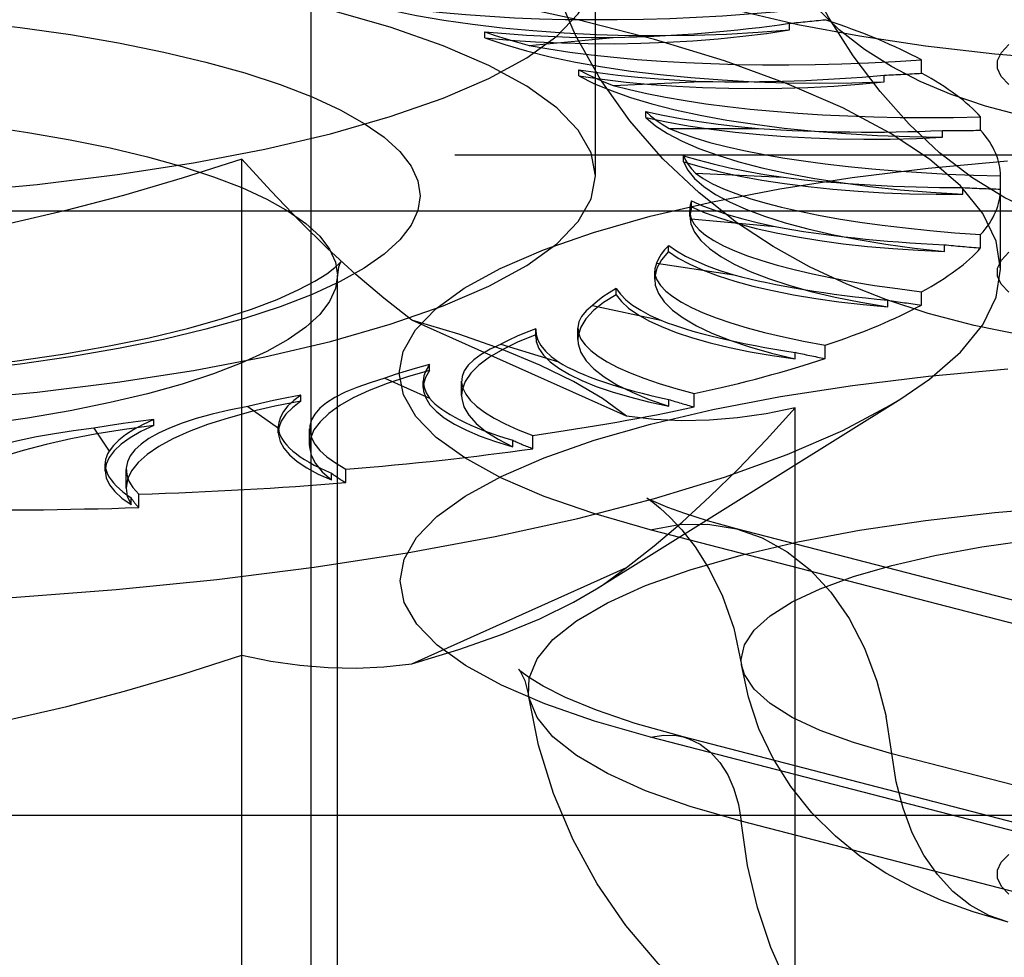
# Model space of a CAD drawing. Header units: inches. Extents: x 0 to 227, y 0 to 147.
# Tile 229 of 256: x 97.781 to 98.257, y 109.167 to 109.62. Entities that reach past the tile are written whole.
import ezdxf

# ---------------------------------------------------------------- set-up
doc = ezdxf.new("R2010")
doc.units = ezdxf.units.IN
doc.header["$LTSCALE"] = 12.466667
doc.header["$MEASUREMENT"] = 0
doc.linetypes.add('HIDDEN', pattern=[0.2, 0.1, -0.1])
doc.layers.add('DEFAULT_2', color=8, linetype='HIDDEN')

msp = doc.modelspace()

# ---------------------------------------------------------------- linework, layer by layer
at = {"layer": 'DEFAULT_2', "color": 8, "linetype": 'HIDDEN'}
for p, q in [((97.92191, 108.63402), (97.92191, 109.7458)), ((98.05941, 109.54488), (98.05941, 109.64534)), ((98.15315, 109.61546), (98.15315, 109.61867)), ((98.00587, 109.61162), (98.00587, 109.61454)), ((98.02729, 109.6079), (98.06788, 109.61172)), ((98.21698, 109.59451), (98.21698, 109.60094)), ((98.05127, 109.5932), (98.05127, 109.59612)), ((98.19888, 109.59036), (98.19888, 109.59358)), ((98.0679, 109.58862), (98.11043, 109.59056)), ((98.08361, 109.57302), (98.08361, 109.57595)), ((98.24555, 109.56691), (98.24555, 109.57334)), ((98.09496, 109.56781), (98.13815, 109.56781)), ((98.22708, 109.56359), (98.22708, 109.56681)), ((99.23791, 109.55494), (95.18441, 109.55494)), ((97.88828, 108.92144), (97.88828, 109.55297)), ((98.10193, 109.5517), (98.10193, 109.55462)), ((98.10764, 109.5461), (98.15018, 109.54416)), ((98.25517, 109.49975), (98.25517, 109.54488)), ((98.2369, 109.53597), (98.2369, 109.53918)), ((98.10567, 109.52988), (98.10567, 109.5328)), ((95.18441, 109.52802), (99.23791, 109.52802)), ((98.10567, 109.52988), (98.10491, 109.52539)), ((98.10491, 109.5254), (98.10491, 109.52832)), ((98.10557, 109.52415), (98.14615, 109.52032)), ((98.24555, 109.50999), (98.24555, 109.51642)), ((98.0947, 109.50822), (98.0947, 109.51114)), ((98.22802, 109.50832), (98.22802, 109.51153)), ((98.08794, 109.49494), (98.08794, 109.4988)), ((98.0888, 109.50262), (98.1262, 109.49703)), ((97.93466, 109.04406), (97.93466, 109.4968)), ((98.06937, 109.48738), (98.06937, 109.4903)), ((98.21698, 109.48239), (98.21698, 109.48883)), ((98.20073, 109.48148), (98.20073, 109.4847)), ((98.05784, 109.48218), (98.09093, 109.47499)), ((98.07432, 109.42857), (97.97046, 109.47512)), ((98.03044, 109.47091), (98.03042, 109.47015)), ((98.03042, 109.46724), (98.03042, 109.47016)), ((98.03044, 109.468), (98.03044, 109.47092)), ((98.0508, 109.4657), (98.0508, 109.47122)), ((98.03044, 109.468), (98.03042, 109.46723)), ((98.01364, 109.46344), (98.0414, 109.45487)), ((98.17033, 109.4565), (98.17033, 109.46293)), ((98.15586, 109.45629), (98.15586, 109.4595)), ((97.9791, 109.45066), (97.9791, 109.45358)), ((97.95753, 109.44697), (97.97913, 109.43729)), ((97.97607, 109.44253), (97.97607, 109.44545)), ((97.9946, 109.43858), (97.9946, 109.44554)), ((97.91691, 109.43589), (97.91691, 109.43881)), ((98.05979, 109.34506), (98.20697, 109.43703)), ((98.09475, 109.43349), (98.09475, 109.4367)), ((98.10702, 109.4331), (98.10702, 109.43953)), ((97.89123, 109.43327), (97.906, 109.42277)), ((98.15588, 109.0414), (98.15588, 109.4326)), ((97.84575, 109.42414), (97.84575, 109.42706)), ((97.81675, 109.42276), (97.82425, 109.41175)), ((97.90597, 109.42063), (97.90597, 109.42356)), ((97.90598, 109.42356), (97.906, 109.42277)), ((97.92105, 109.41439), (97.92105, 109.4225)), ((98.02896, 109.4129), (98.02896, 109.41933)), ((98.01929, 109.41378), (98.01929, 109.417)), ((97.82225, 109.40223), (97.82225, 109.40551)), ((97.8324, 109.39388), (97.8324, 109.40283)), ((97.93175, 109.39777), (97.93175, 109.40099)), ((97.93854, 109.39651), (97.93854, 109.40294)), ((97.83479, 109.38593), (97.83479, 109.38915)), ((97.8385, 109.38444), (97.8385, 109.39087)), ((98.31865, 109.31344), (98.0857, 109.37373)), ((98.36049, 109.3138), (98.12754, 109.37409)), ((97.97046, 109.30888), (98.07432, 109.35544)), ((98.31896, 109.21306), (98.086, 109.27335)), ((98.33462, 109.2132), (98.10166, 109.27349)), ((98.43557, 109.20504), (98.20261, 109.26533)), ((95.05941, 109.23563), (99.20491, 109.23563)), ((98.36272, 109.1724), (98.12977, 109.2327))]:
    msp.add_line(p, q, dxfattribs=at)
for points in [[(98.29013, 109.52114), (98.2736, 109.52657), (98.25724, 109.53426), (98.24123, 109.54411), (98.22573, 109.55604), (98.21091, 109.56992), (98.1969, 109.5856), (98.18388, 109.60291), (98.17196, 109.62168), (98.16128, 109.64171), (98.15194, 109.66279), (98.14405, 109.6847), (98.13768, 109.70722), (98.1329, 109.7301), (98.12977, 109.7531)], [(98.49822, 109.57557), (98.47369, 109.57018), (98.44932, 109.56641), (98.42569, 109.56397), (98.4024, 109.56258), (98.37927, 109.5621), (98.35619, 109.56252), (98.33265, 109.56386), (98.30956, 109.56618), (98.2871, 109.5695), (98.2663, 109.57372), (98.24793, 109.5786), (98.23134, 109.58419), (98.21632, 109.5905), (98.20242, 109.5977), (98.18946, 109.60592), (98.17719, 109.61547), (98.16535, 109.62687), (98.15474, 109.63972), (98.14592, 109.65342), (98.13878, 109.66809), (98.13339, 109.68372), (98.12993, 109.70006)], [(98.62726, 109.62434), (98.5999, 109.61797), (98.57011, 109.61237), (98.53822, 109.6076), (98.50458, 109.60372), (98.46956, 109.60078), (98.43355, 109.5988), (98.39693, 109.5978), (98.3601, 109.5978), (98.32348, 109.5988), (98.28747, 109.60078), (98.25245, 109.60372), (98.21881, 109.6076), (98.18692, 109.61237), (98.15713, 109.61797), (98.12977, 109.62434), (98.10513, 109.63143), (98.08349, 109.63914), (98.06508, 109.64739), (98.0501, 109.6561), (98.03872, 109.66516), (98.03107, 109.67448), (98.02722, 109.68396), (98.02698, 109.6853)], [(98.26708, 109.46743), (98.24242, 109.4725), (98.22015, 109.47836), (98.19964, 109.48504), (98.1808, 109.49246), (98.1628, 109.50092), (98.14518, 109.51072), (98.12758, 109.52231), (98.1094, 109.53659), (98.09192, 109.55316), (98.07601, 109.57146), (98.06182, 109.5915), (98.04968, 109.61299), (98.0397, 109.63588), (98.03206, 109.66007), (98.02698, 109.6853)], [(98.25517, 109.49975), (98.25301, 109.51329), (98.24653, 109.52673), (98.23579, 109.53999), (98.22086, 109.55297), (98.20183, 109.56559), (98.17885, 109.57776), (98.15206, 109.5894), (98.12164, 109.60042), (98.08782, 109.61076), (98.05081, 109.62034), (98.01087, 109.62909), (97.96827, 109.63696), (97.92331, 109.6439), (97.87629, 109.64985), (97.82753, 109.65477), (97.77737, 109.65864), (97.72614, 109.66142), (97.67421, 109.66309), (97.62191, 109.66365)], [(98.05941, 109.54488), (98.05729, 109.55598), (98.051, 109.56697), (98.04056, 109.57775), (98.02611, 109.58822), (98.00774, 109.59826), (97.98568, 109.60779), (97.96009, 109.61672), (97.93127, 109.62495), (97.89945, 109.63241), (97.86497, 109.63903), (97.82814, 109.64474), (97.78933, 109.6495), (97.74891, 109.65324), (97.70726, 109.65594), (97.665, 109.65756), (97.62191, 109.65812)], [(97.62191, 109.53211), (97.665, 109.53266), (97.70726, 109.53428), (97.74891, 109.53699), (97.78933, 109.54073), (97.82814, 109.54548), (97.86497, 109.55119), (97.89945, 109.55781), (97.93127, 109.56527), (97.96009, 109.57351), (97.98568, 109.58243), (98.00774, 109.59196), (98.02611, 109.60201), (98.04056, 109.61247), (98.051, 109.62325), (98.05729, 109.63424), (98.05941, 109.64534)], [(97.94881, 109.62771), (97.96046, 109.62493), (97.97284, 109.62241), (97.98599, 109.62015), (97.9998, 109.61817), (98.01417, 109.61648), (98.02902, 109.61509), (98.04425, 109.61401), (98.05976, 109.61325), (98.07545, 109.61281), (98.09123, 109.61269), (98.107, 109.6129), (98.12265, 109.61344), (98.13801, 109.61429), (98.15315, 109.61546)], [(97.75581, 109.61968), (97.78118, 109.61668), (97.80554, 109.61316), (97.82874, 109.60917), (97.85055, 109.60473), (97.87092, 109.59987), (97.88973, 109.59462), (97.90689, 109.589), (97.92232, 109.58303), (97.9359, 109.57677), (97.94754, 109.57025), (97.95718, 109.56351), (97.96471, 109.5566), (97.97014, 109.54956), (97.9734, 109.54243), (97.97449, 109.53526), (97.97339, 109.52809), (97.97013, 109.52096), (97.9647, 109.51392), (97.95716, 109.50701), (97.94752, 109.50027), (97.93588, 109.49374), (97.92228, 109.48748), (97.90686, 109.48152), (97.88969, 109.4759), (97.87088, 109.47065), (97.8505, 109.46579), (97.82868, 109.46135), (97.80548, 109.45736), (97.78111, 109.45384), (97.75574, 109.45084)], [(98.00587, 109.61162), (98.01804, 109.61055), (98.0304, 109.60973), (98.04301, 109.60916), (98.05575, 109.60885), (98.06854, 109.6088), (98.08131, 109.609), (98.09398, 109.60946), (98.10647, 109.61018), (98.11871, 109.61114), (98.13062, 109.61235), (98.14209, 109.61378), (98.15315, 109.61546)], [(98.00589, 109.61454), (98.0159, 109.61364), (98.02605, 109.61291), (98.03637, 109.61235), (98.04681, 109.61197), (98.0573, 109.61176), (98.06788, 109.61172)], [(98.00589, 109.61454), (98.01084, 109.61279), (98.01606, 109.6111), (98.02154, 109.60947), (98.02729, 109.6079)], [(98.00587, 109.61162), (98.01548, 109.60835), (98.02598, 109.60532), (98.03742, 109.6025), (98.04968, 109.59993), (98.0627, 109.59762), (98.07639, 109.59558), (98.09066, 109.59383), (98.10543, 109.59239), (98.12059, 109.59125), (98.13605, 109.59042), (98.15172, 109.58992), (98.16749, 109.58974), (98.18319, 109.58989), (98.19888, 109.59036)], [(98.25917, 109.58911), (98.25555, 109.5929), (98.25375, 109.59678), (98.25375, 109.60069), (98.25559, 109.60457), (98.25921, 109.60837)], [(98.05128, 109.59612), (98.06054, 109.59479), (98.07005, 109.59361), (98.07983, 109.5926), (98.08985, 109.59175), (98.10004, 109.59107), (98.11043, 109.59056)], [(98.05128, 109.59612), (98.05498, 109.59417), (98.05898, 109.59227), (98.06329, 109.59042), (98.0679, 109.58862)], [(98.05127, 109.5932), (98.06253, 109.5916), (98.07416, 109.59024), (98.08619, 109.58912), (98.09853, 109.58824), (98.11109, 109.58761), (98.1238, 109.58723), (98.13659, 109.58712), (98.14937, 109.58726), (98.16207, 109.58766), (98.17461, 109.58831), (98.18687, 109.58921), (98.19888, 109.59036)], [(98.05127, 109.5932), (98.05853, 109.58956), (98.06684, 109.58609), (98.07622, 109.58281), (98.08657, 109.57972), (98.09784, 109.57686), (98.10995, 109.57424), (98.12284, 109.57188), (98.1364, 109.56979), (98.15057, 109.56798), (98.16524, 109.56648), (98.18034, 109.56528), (98.19575, 109.5644), (98.21131, 109.56384), (98.22708, 109.56359)], [(97.62191, 109.57774), (97.64585, 109.5775), (97.66987, 109.57678), (97.69383, 109.57557), (97.71751, 109.57387), (97.7407, 109.57167), (97.7632, 109.56901), (97.78482, 109.56589), (97.80538, 109.56235), (97.82474, 109.55841), (97.8428, 109.5541), (97.85948, 109.54944), (97.87471, 109.54445), (97.88839, 109.53917), (97.90044, 109.53361), (97.91077, 109.52783), (97.91931, 109.52185), (97.926, 109.51572), (97.9308, 109.50947), (97.9337, 109.50315), (97.93466, 109.4968)], [(98.08363, 109.57594), (98.09184, 109.57421), (98.10042, 109.57263), (98.10938, 109.57119), (98.11868, 109.56991), (98.12826, 109.56878), (98.13815, 109.56781)], [(98.08363, 109.57594), (98.08596, 109.57386), (98.08863, 109.57181), (98.09163, 109.56979), (98.09496, 109.56781)], [(98.08361, 109.57302), (98.09363, 109.57094), (98.10417, 109.56908), (98.11527, 109.56743), (98.12682, 109.56601), (98.13878, 109.56483), (98.15105, 109.56389), (98.16356, 109.5632), (98.17624, 109.56276), (98.18902, 109.56259), (98.2018, 109.56267), (98.21448, 109.563), (98.22708, 109.56359)], [(98.08361, 109.57302), (98.08833, 109.56911), (98.09418, 109.56533), (98.10121, 109.56167), (98.10933, 109.55816), (98.11852, 109.55484), (98.12869, 109.55171), (98.13979, 109.54881), (98.15175, 109.54614), (98.16449, 109.54373), (98.17793, 109.54158), (98.19199, 109.53973), (98.20657, 109.53816), (98.22153, 109.53691), (98.2369, 109.53597)], [(97.88828, 109.55297), (97.85949, 109.54367), (97.83113, 109.53535), (97.80326, 109.52803), (97.77569, 109.5217), (97.74822, 109.51634), (97.72091, 109.51196)], [(97.97046, 109.47512), (97.95694, 109.4857), (97.94338, 109.49723), (97.92981, 109.50969), (97.91614, 109.52312), (97.90229, 109.53755), (97.88828, 109.55297)], [(98.0857, 109.37373), (98.0585, 109.38149), (98.0345, 109.38985), (98.01358, 109.39888), (97.99609, 109.4084), (97.98237, 109.41831), (97.97244, 109.42851), (97.96645, 109.43892), (97.96441, 109.44944), (97.96639, 109.45995), (97.97232, 109.47037), (97.9822, 109.48058), (97.99587, 109.4905), (98.01326, 109.50001), (98.03416, 109.50905), (98.05839, 109.5175), (98.0857, 109.5253), (98.11585, 109.53237), (98.14851, 109.53864), (98.18341, 109.54405), (98.22018, 109.54855), (98.25849, 109.55209)], [(98.10193, 109.5517), (98.1104, 109.5492), (98.11953, 109.54689), (98.12935, 109.54477), (98.13978, 109.54285), (98.15076, 109.54115), (98.16221, 109.53967), (98.17407, 109.53843), (98.18627, 109.53743), (98.19873, 109.53668), (98.21138, 109.53619), (98.22409, 109.53595), (98.2369, 109.53597)], [(98.10193, 109.5517), (98.10394, 109.54763), (98.10718, 109.54364), (98.11164, 109.53972), (98.11729, 109.53591), (98.1241, 109.53222), (98.13202, 109.52869), (98.14101, 109.52533), (98.15099, 109.52216), (98.16192, 109.51921), (98.17372, 109.5165), (98.18633, 109.51404), (98.19964, 109.51184), (98.21352, 109.50994), (98.22802, 109.50832)], [(98.10195, 109.55462), (98.10887, 109.55255), (98.11626, 109.5506), (98.12412, 109.54878), (98.13241, 109.5471), (98.14109, 109.54556), (98.15018, 109.54416)], [(98.10195, 109.55462), (98.10285, 109.55246), (98.1041, 109.55032), (98.10569, 109.5482), (98.10764, 109.5461)], [(97.62191, 109.43165), (97.665, 109.4322), (97.70726, 109.43383), (97.74891, 109.43653), (97.78933, 109.44027), (97.82814, 109.44502), (97.86497, 109.45073), (97.89945, 109.45736), (97.93127, 109.46482), (97.96009, 109.47305), (97.98568, 109.48197), (98.00774, 109.49151), (98.02611, 109.50155), (98.04056, 109.51201), (98.051, 109.52279), (98.05729, 109.53378), (98.05941, 109.54488)], [(98.10568, 109.5328), (98.10512, 109.53063), (98.10491, 109.52832)], [(98.10568, 109.5328), (98.11111, 109.53044), (98.11708, 109.52819), (98.12359, 109.52605), (98.13063, 109.52402), (98.13814, 109.52211), (98.14615, 109.52032)], [(98.10491, 109.52832), (98.10506, 109.52631), (98.10557, 109.52415)], [(98.10567, 109.52988), (98.11232, 109.52703), (98.11977, 109.52435), (98.12802, 109.52182), (98.137, 109.51946), (98.14667, 109.51729), (98.15696, 109.51532), (98.16781, 109.51357), (98.17915, 109.51204), (98.19092, 109.51074), (98.20304, 109.50968), (98.2154, 109.50887), (98.22802, 109.50832)], [(98.10491, 109.52539), (98.10542, 109.52171), (98.10719, 109.51765), (98.1102, 109.51363), (98.11443, 109.5097), (98.11986, 109.50586), (98.12645, 109.50215), (98.13416, 109.49858), (98.14295, 109.49519), (98.15275, 109.49198), (98.16351, 109.48899), (98.17515, 109.48623), (98.18754, 109.48373), (98.20073, 109.48148)], [(98.0947, 109.50822), (98.09122, 109.50422), (98.08898, 109.50018), (98.088, 109.4961), (98.08795, 109.49494)], [(98.09471, 109.51114), (98.0927, 109.50903), (98.09105, 109.50691), (98.08975, 109.50477), (98.0888, 109.50262)], [(98.0947, 109.50822), (98.09935, 109.50512), (98.10488, 109.50214), (98.11131, 109.49928), (98.11857, 109.49655), (98.12664, 109.49398), (98.13545, 109.49158), (98.14496, 109.48936), (98.1551, 109.48734), (98.16582, 109.48554), (98.17705, 109.48395), (98.18867, 109.4826), (98.20073, 109.48148)], [(98.09471, 109.51114), (98.09848, 109.50857), (98.10285, 109.50609), (98.10783, 109.50369), (98.11339, 109.50137), (98.11951, 109.49915), (98.1262, 109.49703)], [(98.25917, 109.48865), (98.25555, 109.49244), (98.25375, 109.49633), (98.25375, 109.50024), (98.25559, 109.50412), (98.25921, 109.50791)], [(97.93583, 109.5029), (97.93619, 109.50334), (97.93591, 109.50282), (97.93513, 109.50062), (97.93466, 109.4968)], [(97.62191, 109.44537), (97.64922, 109.44565), (97.6763, 109.44649), (97.703, 109.44789), (97.72908, 109.44983), (97.75436, 109.45228), (97.77864, 109.45522), (97.80173, 109.45862), (97.82343, 109.46242), (97.84359, 109.46658), (97.862, 109.47102), (97.87855, 109.47567), (97.89305, 109.48041), (97.90543, 109.48513), (97.91561, 109.48968), (97.92357, 109.49387), (97.92942, 109.49753), (97.93328, 109.50046), (97.93545, 109.50247), (97.93583, 109.5029)], [(98.20697, 109.43703), (98.22086, 109.44653), (98.23579, 109.45952), (98.24653, 109.47277), (98.25301, 109.48622), (98.25517, 109.49975)], [(97.93466, 109.4968), (97.93369, 109.49043), (97.93079, 109.4841), (97.92598, 109.47786), (97.91929, 109.47173), (97.91074, 109.46575), (97.90041, 109.45996), (97.88836, 109.45441), (97.87467, 109.44912), (97.85945, 109.44414), (97.84276, 109.43948), (97.82469, 109.43517), (97.80533, 109.43123), (97.78476, 109.42769), (97.76314, 109.42457), (97.74063, 109.42191), (97.71745, 109.41972), (97.69378, 109.41802), (97.66983, 109.41681), (97.64583, 109.41609), (97.62191, 109.41585)], [(98.08795, 109.49494), (98.08826, 109.49202), (98.08979, 109.48795), (98.09256, 109.48393), (98.09657, 109.47997), (98.10177, 109.47612), (98.10815, 109.47238), (98.11565, 109.46878), (98.12424, 109.46536), (98.13384, 109.46211), (98.14437, 109.4591), (98.15586, 109.45629)], [(98.06937, 109.4903), (98.06599, 109.48831), (98.06293, 109.4863), (98.06022, 109.48425), (98.05784, 109.48218)], [(98.06937, 109.4903), (98.07137, 109.4876), (98.074, 109.48496), (98.0773, 109.48237), (98.08122, 109.47984), (98.08576, 109.47738), (98.09093, 109.47499)], [(98.06937, 109.48738), (98.06325, 109.48359), (98.05835, 109.47972), (98.05464, 109.47575), (98.05216, 109.47171), (98.05094, 109.46764), (98.0508, 109.4657)], [(98.06937, 109.48738), (98.07187, 109.48412), (98.07532, 109.48094), (98.07973, 109.47783), (98.08505, 109.47482), (98.09127, 109.47192), (98.09834, 109.46916), (98.10621, 109.46655), (98.11485, 109.46411), (98.1242, 109.46185), (98.13419, 109.45978), (98.14473, 109.45793), (98.15586, 109.45629)], [(98.07432, 109.42857), (98.06265, 109.4371), (98.04868, 109.44535), (98.03236, 109.45333), (98.01382, 109.46098), (97.9932, 109.46824), (97.97046, 109.47512)], [(98.03044, 109.47091), (98.02578, 109.46911), (98.02142, 109.46727), (98.01737, 109.46537), (98.01364, 109.46344)], [(98.03042, 109.47015), (98.0306, 109.46817), (98.03143, 109.46545), (98.03293, 109.46275), (98.0351, 109.46008), (98.03792, 109.45746), (98.0414, 109.45487)], [(98.03044, 109.468), (98.02188, 109.46454), (98.01445, 109.46095), (98.00814, 109.45721), (98.00299, 109.45334), (97.99905, 109.44939), (97.99634, 109.44536), (97.99488, 109.44129), (97.9946, 109.43857)], [(98.03042, 109.46723), (98.03072, 109.46467), (98.03198, 109.46138), (98.03423, 109.45812), (98.03746, 109.45492), (98.04164, 109.45179), (98.04675, 109.44875), (98.05276, 109.44583), (98.05962, 109.44304), (98.06731, 109.44039), (98.07576, 109.43791), (98.0849, 109.43561), (98.09475, 109.43349)], [(98.0508, 109.4657), (98.05097, 109.46355), (98.05226, 109.45948), (98.05479, 109.45545), (98.05857, 109.45148), (98.06354, 109.4476), (98.0697, 109.44384), (98.07699, 109.44022), (98.08533, 109.43677), (98.09475, 109.43349)], [(97.9791, 109.45358), (97.97329, 109.45201), (97.96776, 109.45039), (97.96251, 109.44871), (97.95753, 109.44697)], [(98.086, 109.27335), (98.05884, 109.2811), (98.03486, 109.28946), (98.01396, 109.29847), (97.99649, 109.30799), (97.98278, 109.31788), (97.97287, 109.32808), (97.96688, 109.33848), (97.96484, 109.34898), (97.96682, 109.35949), (97.97275, 109.36989), (97.98261, 109.38009), (97.99627, 109.39), (98.01365, 109.3995), (98.03452, 109.40853), (98.05873, 109.41697), (98.086, 109.42477), (98.11612, 109.43183), (98.14875, 109.43809), (98.18362, 109.44349), (98.22035, 109.44799), (98.25862, 109.45153)], [(97.9791, 109.45358), (97.97741, 109.45087), (97.9764, 109.44815), (97.97607, 109.44545)], [(97.9791, 109.45066), (97.96836, 109.44764), (97.95863, 109.44444), (97.9499, 109.44103), (97.94224, 109.43746), (97.9357, 109.43374), (97.93033, 109.4299), (97.92616, 109.42596), (97.92321, 109.42194), (97.92151, 109.41788), (97.92105, 109.41439)], [(97.9791, 109.45066), (97.97714, 109.44737), (97.97618, 109.44408), (97.97607, 109.44253)], [(97.97607, 109.44545), (97.97642, 109.4427), (97.97743, 109.43999), (97.97913, 109.43729)], [(97.97607, 109.44253), (97.97621, 109.44077), (97.97724, 109.43746), (97.97926, 109.43419), (97.98225, 109.43097), (97.98621, 109.42783), (97.99109, 109.42477), (97.99689, 109.42181), (98.00354, 109.41899), (98.011, 109.41631), (98.01929, 109.41378)], [(97.62191, 109.33585), (97.67421, 109.33641), (97.72614, 109.33809), (97.77737, 109.34087), (97.82753, 109.34473), (97.87629, 109.34966), (97.92331, 109.3556), (97.96827, 109.36254), (98.01087, 109.37041), (98.05081, 109.37917), (98.08782, 109.38874), (98.12164, 109.39908), (98.15206, 109.41011), (98.17885, 109.42174), (98.20183, 109.43391), (98.20697, 109.43703)], [(97.9169, 109.43881), (97.91014, 109.43753), (97.9036, 109.43618), (97.8973, 109.43476), (97.89123, 109.43327)], [(97.9169, 109.43881), (97.91343, 109.43622), (97.91061, 109.43359), (97.90845, 109.43092), (97.90696, 109.42822), (97.90615, 109.4255), (97.90598, 109.42356)], [(97.9946, 109.43857), (97.99467, 109.43721), (97.99572, 109.43313), (97.99802, 109.42909), (98.00156, 109.4251), (98.0063, 109.42121), (98.01221, 109.41744), (98.01929, 109.41378)], [(97.91691, 109.43589), (97.9043, 109.4334), (97.89258, 109.43069), (97.88169, 109.42772), (97.87175, 109.42455), (97.86282, 109.42118), (97.85495, 109.41764), (97.8482, 109.41394), (97.8426, 109.41012), (97.83821, 109.4062), (97.83502, 109.4022), (97.83309, 109.39814), (97.8324, 109.39388)], [(97.91691, 109.43589), (97.91278, 109.43274), (97.90962, 109.42954), (97.90743, 109.42628), (97.90622, 109.42298), (97.90598, 109.42064)], [(98.07432, 109.35544), (98.08774, 109.36593), (98.1012, 109.37737), (98.11467, 109.38972), (98.12824, 109.40303), (98.14198, 109.41733), (98.15588, 109.4326)], [(98.15588, 109.4326), (98.14185, 109.42977), (98.12803, 109.4278), (98.11445, 109.42666), (98.10101, 109.4264), (98.08762, 109.42703), (98.07432, 109.42857)], [(97.84574, 109.42706), (97.83822, 109.4261), (97.83088, 109.42507), (97.82372, 109.42395), (97.81675, 109.42276)], [(97.84574, 109.42706), (97.84058, 109.42467), (97.83605, 109.4222), (97.83213, 109.41967), (97.82885, 109.41708), (97.82622, 109.41444), (97.82425, 109.41175)], [(97.84575, 109.42414), (97.83167, 109.42226), (97.8183, 109.42011), (97.80559, 109.41768), (97.79367, 109.415), (97.78262, 109.41209), (97.77249, 109.40895), (97.76336, 109.40562), (97.75529, 109.40211), (97.74833, 109.39844), (97.74251, 109.39464), (97.73788, 109.39073), (97.73446, 109.38675), (97.7323, 109.38272), (97.73137, 109.37864)], [(97.84575, 109.42414), (97.83957, 109.42123), (97.83431, 109.41822), (97.82997, 109.4151), (97.82657, 109.41191), (97.82415, 109.40866), (97.8227, 109.40537), (97.82226, 109.40223)], [(97.90598, 109.42064), (97.90602, 109.41967), (97.9068, 109.41636), (97.90859, 109.41309), (97.91134, 109.40985), (97.91507, 109.40668), (97.91973, 109.4036), (97.92529, 109.40063), (97.93175, 109.39777)], [(97.92105, 109.41439), (97.92107, 109.4138), (97.92188, 109.40972), (97.92394, 109.40567), (97.92723, 109.40169), (97.93175, 109.39777)], [(97.82226, 109.40223), (97.8228, 109.39875), (97.82435, 109.39546), (97.82687, 109.39222), (97.83035, 109.38904), (97.83479, 109.38593)], [(97.8324, 109.39388), (97.83297, 109.39), (97.83479, 109.38593)], [(98.08471, 109.38868), (98.08415, 109.38898), (98.0848, 109.38857), (98.08704, 109.38701), (98.09059, 109.38417), (98.09533, 109.37981), (98.10106, 109.37364), (98.1075, 109.36537), (98.11428, 109.35465), (98.12072, 109.3415), (98.12614, 109.32606), (98.12993, 109.30841)], [(98.02698, 109.29365), (98.02722, 109.30184), (98.03107, 109.31132), (98.03872, 109.32064), (98.0501, 109.32971), (98.06508, 109.33841), (98.08349, 109.34666), (98.10513, 109.35437), (98.12977, 109.36146), (98.15713, 109.36783), (98.18692, 109.37344), (98.21881, 109.3782), (98.25245, 109.38208), (98.28747, 109.38502), (98.32348, 109.387), (98.3601, 109.388), (98.39693, 109.388), (98.43355, 109.387), (98.46956, 109.38502), (98.50458, 109.38208), (98.53822, 109.3782), (98.57011, 109.37344), (98.5999, 109.36783), (98.62726, 109.36146)], [(98.12754, 109.37409), (98.11355, 109.37797), (98.10252, 109.38148), (98.09427, 109.38448), (98.0886, 109.38683), (98.08532, 109.38836), (98.08471, 109.38868)], [(98.0857, 109.37373), (98.09973, 109.37622), (98.11357, 109.37638), (98.12754, 109.37409)], [(98.12993, 109.30841), (98.12975, 109.31086), (98.13132, 109.31806), (98.13599, 109.32518), (98.14371, 109.33212), (98.15439, 109.33879), (98.16788, 109.34511), (98.18403, 109.351), (98.20261, 109.35638), (98.22341, 109.36119), (98.24617, 109.36537), (98.27058, 109.36886), (98.29635, 109.37163), (98.32316, 109.37363), (98.35066, 109.37484), (98.37851, 109.37524), (98.40637, 109.37484), (98.43387, 109.37363), (98.46068, 109.37163), (98.48645, 109.36886), (98.51086, 109.36537), (98.53362, 109.36119), (98.55442, 109.35638)], [(98.12754, 109.37409), (98.13987, 109.36977), (98.15196, 109.36309), (98.16311, 109.35426), (98.17316, 109.34343), (98.18198, 109.33074), (98.18942, 109.31637), (98.1954, 109.30052), (98.19981, 109.28343)], [(98.05975, 109.34504), (98.06265, 109.3469), (98.07432, 109.35544)], [(97.97046, 109.30888), (97.9932, 109.31576), (98.01382, 109.32302), (98.03236, 109.33067), (98.04868, 109.33865), (98.05975, 109.34504)], [(97.72091, 109.27204), (97.74846, 109.27646), (97.77609, 109.28186), (97.80373, 109.28822), (97.83156, 109.29555), (97.85977, 109.30382), (97.88828, 109.31305)], [(97.88828, 109.31305), (97.90242, 109.31017), (97.91635, 109.30815), (97.93004, 109.30699), (97.94358, 109.30671), (97.95706, 109.30734), (97.97046, 109.30888)], [(98.20261, 109.26533), (98.18403, 109.27071), (98.16788, 109.2766), (98.15439, 109.28292), (98.14371, 109.28959), (98.13599, 109.29653), (98.13132, 109.30365), (98.12993, 109.30841)], [(98.25881, 109.18392), (98.24196, 109.18882), (98.22664, 109.19438), (98.21272, 109.20058), (98.19967, 109.20766), (98.18721, 109.21588), (98.17534, 109.22544), (98.16396, 109.23674), (98.15376, 109.24944), (98.14524, 109.263), (98.13837, 109.27744), (98.13323, 109.29265), (98.12993, 109.30841)], [(98.02696, 109.30235), (98.02316, 109.3052), (98.02207, 109.30623), (98.02299, 109.30497), (98.02509, 109.30083), (98.02698, 109.29365)], [(98.10166, 109.27349), (98.07858, 109.28005), (98.05976, 109.28649), (98.04488, 109.29261), (98.03401, 109.29804), (98.02696, 109.30235)], [(98.23275, 109.08324), (98.21247, 109.08906), (98.19351, 109.09566), (98.17596, 109.10295), (98.15892, 109.11129), (98.14179, 109.12116), (98.12453, 109.13288), (98.10679, 109.14723), (98.08969, 109.16386), (98.07405, 109.18234), (98.06017, 109.2025), (98.04849, 109.22376), (98.03899, 109.24614), (98.03178, 109.26953), (98.02698, 109.29365)], [(98.12977, 109.2327), (98.10513, 109.23978), (98.08349, 109.24749), (98.06508, 109.25574), (98.0501, 109.26445), (98.03872, 109.27351), (98.03107, 109.28283), (98.02722, 109.29231), (98.02698, 109.29365)], [(98.25881, 109.18392), (98.24957, 109.18715), (98.24053, 109.19216), (98.23218, 109.19876), (98.22466, 109.20687), (98.21806, 109.21637), (98.21249, 109.22713), (98.20802, 109.23899), (98.20471, 109.25178), (98.19981, 109.28343)], [(98.086, 109.27335), (98.09231, 109.27437), (98.09848, 109.27413), (98.10166, 109.27349)], [(98.10166, 109.27349), (98.1044, 109.27263), (98.10995, 109.26992), (98.115, 109.26604), (98.11946, 109.26108), (98.12324, 109.25514), (98.12625, 109.24833), (98.12845, 109.2408), (98.12977, 109.2327)], [(98.23275, 109.08324), (98.22573, 109.08531), (98.21091, 109.09151), (98.1969, 109.09994), (98.18388, 109.11051), (98.17196, 109.12311), (98.16128, 109.13761), (98.15194, 109.15386), (98.14405, 109.17169), (98.13768, 109.1909), (98.1329, 109.21131), (98.12977, 109.2327)], [(98.25921, 109.19742), (98.25559, 109.20121), (98.25375, 109.20509), (98.25375, 109.209), (98.25555, 109.21288), (98.25917, 109.21668)]]:
    msp.add_lwpolyline(points, dxfattribs=at)
for centre, major_axis, ratio, start_param, end_param in [((98.08894, 109.66206), (0.19814, 0.00606), 0.207977, -2.193699, -1.153848), ((98.06481, 109.64514), (0.16429, 0.00343), 0.203768, -1.556389, -1.007342), ((98.08894, 109.6556), (0.19814, 0.00414), 0.203768, -1.245022, -1.151744), ((97.62191, 109.54488), (0.63326, 0.01322), 0.203768, 0.344813, 0.519346), ((98.1682, 109.63911), (0.19814, 0.00414), 0.203768, -2.366128, -1.326277), ((98.13594, 109.62347), (0.16429, 0.00174), 0.201193, -1.728799, -1.179752), ((98.1682, 109.63265), (0.19814, 0.0021), 0.201193, -1.417432, -1.324153), ((97.62191, 109.54488), (0.63326, 0.0067), 0.201193, 0.172403, 0.346936), ((98.23085, 109.61295), (0.19814, 0.0021), 0.201193, -2.538537, -1.498686), ((98.27501, 109.58438), (0.19814, 0), 0.200326, -2.71094, -1.671089), ((98.19145, 109.59894), (0.16429, 0), 0.200326, -1.901202, -1.352155), ((98.23085, 109.6065), (0.19814, 0), 0.200326, -1.589835, -1.496556), ((97.62191, 109.54488), (0.63326, 0), 0.200326, 0, 0.174533), ((98.29932, 109.55425), (0.19814, -0.0021), 0.201193, -2.883343, -1.843492), ((98.22965, 109.57228), (0.16429, -0.00174), 0.201193, -2.073605, -1.524558), ((98.27501, 109.57792), (0.19814, -0.0021), 0.201193, -1.762238, -1.66896), ((97.62191, 109.54488), (0.63326, -0.0067), 0.201193, -0.172403, 0.00213), ((98.30305, 109.52349), (0.19814, -0.00414), 0.203768, -3.055753, -2.015902), ((98.24939, 109.54431), (0.16429, -0.00343), 0.203768, -2.246015, -1.696967), ((97.62191, 109.54488), (0.63326, -0.01322), 0.203768, -0.344813, -0.17028), ((98.29932, 109.54779), (0.19814, -0.00414), 0.203768, -1.934647, -1.841369), ((98.28609, 109.49302), (0.19814, -0.00606), 0.207977, 3.055004, 4.094855), ((98.25006, 109.51588), (0.16429, -0.00502), 0.207977, -2.418443, -1.869396), ((98.30305, 109.51703), (0.19814, -0.00606), 0.207977, -2.107076, -2.013797), ((98.24894, 109.46379), (0.19814, -0.00781), 0.213694, 2.882533, 3.922384), ((97.62191, 109.54488), (0.63325, -0.01936), 0.207977, -0.517241, -0.342708), ((98.23165, 109.48785), (0.16428, -0.00647), 0.213694, -2.590914, -2.041867), ((98.19274, 109.43666), (0.19813, -0.00933), 0.220754, 2.70998, 3.74983), ((97.62191, 109.54488), (0.63324, -0.02495), 0.213694, -0.689712, -0.515179), ((98.28609, 109.48657), (0.19814, -0.00781), 0.213694, -2.279547, -2.186269), ((98.19471, 109.46107), (0.16428, -0.00774), 0.220754, -2.763468, -2.21442), ((98.1192, 109.41248), (0.19813, -0.01059), 0.228952, 2.537288, 3.577139), ((98.14036, 109.43636), (0.16428, -0.00878), 0.228952, -2.936159, -2.387112), ((98.24894, 109.45733), (0.19813, -0.00933), 0.220754, -2.4521, -2.358822), ((98.03054, 109.39196), (0.19812, -0.01155), 0.238051, 2.364387, 3.404238), ((97.62191, 109.54488), (0.63323, -0.02983), 0.220754, -0.862266, -0.687733), ((97.92947, 109.37575), (0.19812, -0.01216), 0.247786, 2.191191, 3.156582), ((98.07026, 109.41447), (0.16427, -0.00957), 0.238051, -3.10906, -2.560013), ((97.62191, 109.54488), (0.63321, -0.03386), 0.228952, -1.034957, -0.860424), ((98.19274, 109.4302), (0.19813, -0.01059), 0.228952, -2.624792, -2.531513), ((97.98654, 109.39606), (0.16427, -0.01008), 0.247786, 3.000929, 3.549977), ((98.1192, 109.40602), (0.19812, -0.01155), 0.238051, -2.797693, -2.704414), ((97.62191, 109.54488), (0.6332, -0.0369), 0.238051, -1.207858, -1.033325), ((98.03054, 109.3855), (0.19812, -0.01216), 0.247786, -2.970889, -2.87761), ((97.62191, 109.54488), (0.63319, -0.03887), 0.247786, -1.381054, -1.206521)]:
    msp.add_ellipse(centre, major_axis=major_axis, ratio=ratio, start_param=start_param, end_param=end_param, dxfattribs=at)

doc.saveas('drawing.dxf')
